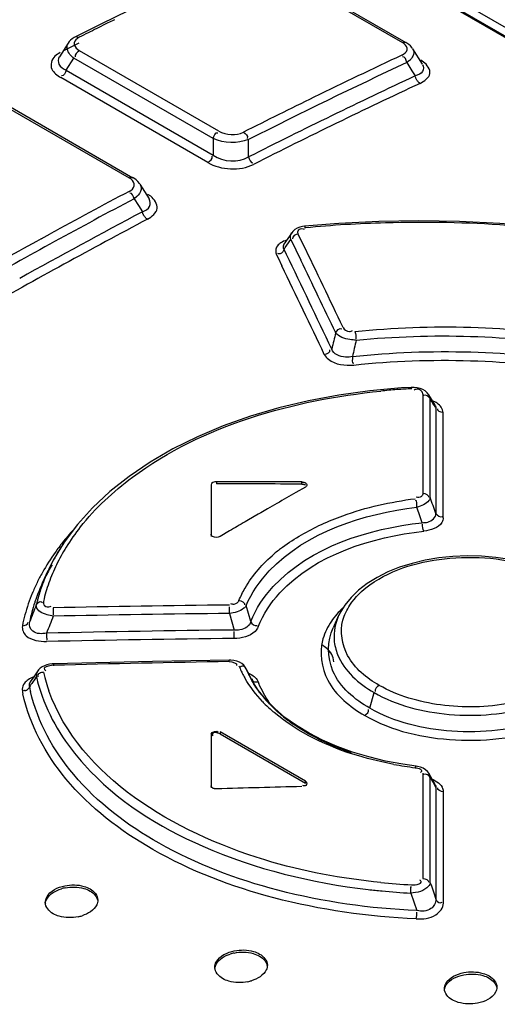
# Model space of a CAD drawing. Header units: inches. Extents: x 0 to 82.7, y 0 to 58.5.
# Tile 45 of 67: x 72.269 to 72.628, y 19.717 to 20.455. Entities that reach past the tile are written whole.
import ezdxf

# ---------------------------------------------------------------- set-up
doc = ezdxf.new("R2010")
doc.units = ezdxf.units.IN
doc.header["$LTSCALE"] = 4.547244
doc.header["$MEASUREMENT"] = 0
doc.layers.get('0').update_dxf_attribs({"linetype": 'CONTINUOUS'})

msp = doc.modelspace()

# ---------------------------------------------------------------- linework, layer by layer
at = {"color": 7, "linetype": 'CONTINUOUS'}
for p, q in [((71.74483, 20.95458), (73.51678, 19.93157)), ((71.74648, 20.95462), (73.51843, 19.9316)), ((73.55252, 19.91838), (71.75518, 20.95605)), ((72.45083, 20.49852), (72.55632, 20.43762)), ((72.45338, 20.49861), (72.55887, 20.4377)), ((72.39369, 20.48249), (72.3306, 20.45163)), ((72.34043, 20.45476), (72.33934, 20.45422)), ((72.3306, 20.45163), (72.31109, 20.44186)), ((72.33498, 20.45205), (72.32722, 20.44817)), ((72.33934, 20.45422), (72.33498, 20.45205)), ((72.30564, 20.43719), (72.29912, 20.42702)), ((72.30645, 20.4383), (72.30561, 20.43715)), ((72.55775, 20.43666), (72.55632, 20.43762)), ((72.56402, 20.43298), (72.5634, 20.43388)), ((72.56403, 20.43298), (72.5713, 20.42131)), ((72.30429, 20.41696), (72.31003, 20.42593)), ((72.4145, 20.36561), (72.31003, 20.42593)), ((72.31268, 20.43255), (72.31421, 20.4315)), ((72.41868, 20.37119), (72.31421, 20.4315)), ((72.56167, 20.42414), (72.55966, 20.42266)), ((72.55966, 20.42266), (72.56353, 20.41646)), ((72.5723, 20.42302), (72.5702, 20.42441)), ((72.4104, 20.34773), (72.30013, 20.41139)), ((72.30429, 20.41696), (72.41457, 20.3533)), ((72.56353, 20.41646), (72.56594, 20.4126)), ((72.24633, 20.3968), (72.35151, 20.33608)), ((72.2491, 20.39699), (72.35428, 20.33627)), ((72.4145, 20.36561), (72.41457, 20.3533)), ((72.44103, 20.35185), (72.44096, 20.36489)), ((72.35297, 20.33508), (72.35151, 20.33608)), ((72.35942, 20.33156), (72.36639, 20.32046)), ((72.35717, 20.3221), (72.35517, 20.32053)), ((72.3676, 20.32233), (72.36543, 20.32377)), ((72.35517, 20.32053), (72.35842, 20.31534)), ((72.35842, 20.31534), (72.36135, 20.31067)), ((72.50869, 20.30199), (72.48284, 20.2999)), ((72.28535, 20.29041), (72.29221, 20.29417)), ((72.47334, 20.29504), (72.46752, 20.28647)), ((72.47416, 20.29606), (72.47336, 20.29506)), ((72.47827, 20.29407), (72.47797, 20.29563)), ((72.482, 20.28633), (72.47827, 20.29407)), ((72.48192, 20.29797), (72.48272, 20.29779)), ((72.46852, 20.28385), (72.46972, 20.28561)), ((72.46972, 20.28561), (72.47269, 20.28998)), ((72.47269, 20.28998), (72.4724, 20.29153)), ((72.47269, 20.28998), (72.47644, 20.28223)), ((72.46152, 20.27994), (72.46202, 20.2784)), ((72.46202, 20.2784), (72.46312, 20.27613)), ((72.4676, 20.2825), (72.46852, 20.28385)), ((72.46943, 20.2787), (72.4676, 20.2825)), ((72.47644, 20.28223), (72.48018, 20.27448)), ((72.46312, 20.27613), (72.466, 20.27015)), ((72.56284, 20.17912), (72.55578, 20.17868)), ((72.56507, 20.17912), (72.56284, 20.17912)), ((72.56744, 20.17885), (72.56507, 20.17912)), ((72.5658, 20.17739), (72.56518, 20.17709)), ((72.56648, 20.17762), (72.5658, 20.17739)), ((72.57612, 20.17355), (72.57493, 20.1751)), ((72.57166, 20.17391), (72.57166, 20.16573)), ((72.58099, 20.16569), (72.57609, 20.1736)), ((72.57706, 20.16569), (72.57706, 20.17069)), ((72.57706, 20.17069), (72.57756, 20.16989)), ((72.57166, 20.16573), (72.57165, 20.15753)), ((72.57706, 20.16251), (72.57706, 20.16569)), ((72.57708, 20.1461), (72.57706, 20.16251)), ((72.58099, 20.16569), (72.58152, 20.16433)), ((72.58105, 20.16427), (72.58154, 20.16346)), ((72.58152, 20.16433), (72.58154, 20.16346)), ((72.58154, 20.16346), (72.58154, 20.15477)), ((72.58699, 20.08139), (72.58693, 20.16023)), ((72.57165, 20.15753), (72.57165, 20.14931)), ((72.58154, 20.15477), (72.58153, 20.0846)), ((72.57165, 20.14931), (72.57164, 20.09967)), ((72.57711, 20.09647), (72.57708, 20.1461)), ((72.41683, 20.10836), (72.41683, 20.10675)), ((72.48086, 20.10658), (72.48086, 20.10819)), ((72.41289, 20.10609), (72.41289, 20.06734)), ((72.48364, 20.10433), (72.47653, 20.10028)), ((72.47653, 20.10028), (72.46941, 20.09622)), ((72.45519, 20.08805), (72.45019, 20.08517)), ((72.44096, 20.07982), (72.43834, 20.0783)), ((72.44807, 20.08394), (72.44096, 20.07982)), ((72.45019, 20.08517), (72.44807, 20.08394)), ((72.31264, 20.07626), (72.3028, 20.06311)), ((72.42673, 20.07153), (72.41961, 20.06736)), ((72.3028, 20.06311), (72.29458, 20.04952)), ((72.29458, 20.04952), (72.29063, 20.04162)), ((72.29056, 20.04148), (72.28629, 20.03222)), ((72.28184, 20.01487), (72.28182, 20.01602)), ((72.29215, 20.01474), (72.29284, 20.01504)), ((72.29444, 20.01386), (72.29452, 20.00862)), ((72.42665, 20.0096), (72.42662, 20.01459)), ((72.44271, 20.00346), (72.43927, 20.01548)), ((72.42665, 20.0096), (72.43015, 19.9972)), ((72.50856, 20.00802), (72.50434, 19.99888)), ((72.43019, 19.99086), (72.43014, 19.99612)), ((72.29465, 19.97217), (72.29466, 19.97035)), ((72.36903, 19.97362), (72.29466, 19.97192)), ((72.42655, 19.97465), (72.36903, 19.97362)), ((72.42653, 19.9735), (72.42655, 19.9749)), ((72.43214, 19.97387), (72.43, 19.97439)), ((72.43734, 19.97076), (72.43589, 19.97201)), ((72.43915, 19.96817), (72.43929, 19.96785)), ((72.44059, 19.96488), (72.4393, 19.96785)), ((72.4393, 19.96785), (72.44043, 19.96547)), ((72.27989, 19.96205), (72.27731, 19.95827)), ((72.283, 19.96658), (72.27989, 19.96205)), ((72.28129, 19.96117), (72.28187, 19.96199)), ((72.28301, 19.96658), (72.28302, 19.9666)), ((72.2884, 19.96701), (72.28895, 19.96665)), ((72.44062, 19.96479), (72.44059, 19.96488)), ((72.44335, 19.95952), (72.44062, 19.9648)), ((72.44233, 19.96152), (72.44272, 19.96073)), ((72.44252, 19.96117), (72.4427, 19.96073)), ((72.27127, 19.95281), (72.27138, 19.95111)), ((72.27731, 19.95827), (72.27656, 19.95655)), ((72.44736, 19.95994), (72.44823, 19.95829)), ((72.53195, 19.93852), (72.53509, 19.95031)), ((72.46061, 19.93824), (72.45386, 19.94508)), ((72.46831, 19.93173), (72.46061, 19.93824)), ((72.4769, 19.92559), (72.46831, 19.93173)), ((72.41289, 19.91905), (72.41289, 19.8788)), ((72.41961, 19.92088), (72.41961, 19.91927)), ((72.48364, 19.88391), (72.41961, 19.92088)), ((72.41961, 19.91927), (72.48364, 19.8823)), ((72.55669, 19.89653), (72.5437, 19.89899)), ((72.56671, 19.89508), (72.55669, 19.89653)), ((72.57158, 19.88976), (72.57158, 19.88105)), ((72.57645, 19.88933), (72.57651, 19.88922)), ((72.58093, 19.8814), (72.57646, 19.88932)), ((72.57725, 19.8814), (72.57725, 19.88663)), ((72.57725, 19.88663), (72.57772, 19.8858)), ((72.48364, 19.8823), (72.48364, 19.88391)), ((72.57158, 19.88105), (72.57158, 19.87233)), ((72.57725, 19.87793), (72.57725, 19.8814)), ((72.58019, 19.88452), (72.58222, 19.88345)), ((72.58092, 19.8814), (72.58141, 19.88013)), ((72.58101, 19.87997), (72.58148, 19.87914)), ((72.58141, 19.88013), (72.58148, 19.87913)), ((72.58148, 19.87913), (72.58148, 19.86991)), ((72.57158, 19.87233), (72.57156, 19.81085)), ((72.57729, 19.80775), (72.57725, 19.87793)), ((72.58714, 19.87449), (72.58714, 19.876)), ((72.58719, 19.79238), (72.58714, 19.87449)), ((72.58148, 19.86991), (72.58146, 19.79547)), ((72.56262, 19.7999), (72.56727, 19.78681))]:
    msp.add_line(p, q, dxfattribs=at)
for points in [[(72.3111, 20.44186), (72.31025, 20.4414), (72.30882, 20.44048), (72.30755, 20.43944), (72.30645, 20.4383)], [(72.5634, 20.43388), (72.56234, 20.43509), (72.5611, 20.4362), (72.55968, 20.43721), (72.55887, 20.43771)], [(72.56768, 20.40878), (72.5674, 20.40915), (72.56714, 20.40954), (72.56691, 20.40995), (72.56669, 20.41038), (72.56649, 20.41081), (72.56632, 20.41125), (72.56617, 20.4117), (72.56604, 20.41215), (72.56594, 20.4126)], [(72.56961, 20.40703), (72.56938, 20.40717), (72.56915, 20.40732), (72.56893, 20.40749), (72.56871, 20.40768), (72.56849, 20.40787), (72.56828, 20.40808), (72.56807, 20.4083), (72.56787, 20.40854), (72.56768, 20.40878)], [(72.358, 20.33338), (72.35661, 20.33467), (72.35498, 20.33584), (72.35427, 20.33627)], [(72.35946, 20.33149), (72.35916, 20.33195), (72.358, 20.33338)], [(72.36265, 20.30766), (72.36246, 20.30797), (72.36227, 20.30829), (72.3621, 20.30862), (72.36194, 20.30896), (72.36179, 20.30929), (72.36166, 20.30964), (72.36155, 20.30998), (72.36144, 20.31032), (72.36135, 20.31067)], [(72.36516, 20.30516), (72.36486, 20.30535), (72.36456, 20.30557), (72.36426, 20.30581), (72.36397, 20.30607), (72.36369, 20.30635), (72.36341, 20.30665), (72.36315, 20.30697), (72.36289, 20.30731), (72.36265, 20.30766)], [(72.48284, 20.2999), (72.48152, 20.29973), (72.47935, 20.29921), (72.47737, 20.29843), (72.47563, 20.29738), (72.47416, 20.29606)], [(72.71942, 20.29206), (72.68961, 20.2963), (72.65955, 20.29962), (72.62934, 20.30202), (72.59906, 20.30346), (72.5688, 20.30395), (72.53864, 20.30346), (72.50869, 20.30199)], [(72.55578, 20.17868), (72.53205, 20.17649), (72.50873, 20.17326), (72.48594, 20.16899), (72.46381, 20.16371), (72.44247, 20.15743), (72.42203, 20.15018), (72.4026, 20.142), (72.3843, 20.13294), (72.3672, 20.12304), (72.35142, 20.11236), (72.33701, 20.10096), (72.32407, 20.08891), (72.31264, 20.07626)], [(72.57493, 20.1751), (72.57344, 20.17642), (72.57166, 20.17749), (72.56965, 20.17831), (72.56744, 20.17885)], [(72.48086, 20.10819), (72.4812, 20.10818), (72.48154, 20.10815), (72.48188, 20.10811), (72.48221, 20.10805), (72.48252, 20.10797), (72.48283, 20.10788), (72.48312, 20.10777), (72.48339, 20.10765), (72.48364, 20.10752)], [(72.48086, 20.10658), (72.48121, 20.10657), (72.48155, 20.10655), (72.48188, 20.1065), (72.4822, 20.10644), (72.48252, 20.10636), (72.48283, 20.10627), (72.48311, 20.10617), (72.48339, 20.10605), (72.48364, 20.10591)], [(72.41405, 20.06734), (72.41381, 20.06748), (72.4136, 20.06764), (72.41342, 20.06781), (72.41326, 20.06798), (72.41313, 20.06817), (72.41303, 20.06836), (72.41295, 20.06855), (72.41291, 20.06875), (72.41289, 20.06895)], [(72.65704, 20.04484), (72.64719, 20.04771), (72.63694, 20.04994), (72.62639, 20.05152), (72.61569, 20.05244), (72.60493, 20.05269), (72.59423, 20.05228), (72.58371, 20.0512), (72.57348, 20.04949), (72.56364, 20.04716), (72.55428, 20.04422), (72.54552, 20.04071), (72.53741, 20.03666), (72.53004, 20.03211), (72.52348, 20.0271), (72.51782, 20.02167), (72.5131, 20.01586), (72.50939, 20.00973), (72.50858, 20.00808)], [(72.28621, 19.96959), (72.28477, 19.96853), (72.28357, 19.96731), (72.28302, 19.9666)], [(72.29466, 19.97192), (72.29374, 19.97188), (72.29164, 19.97161), (72.28967, 19.97114), (72.28785, 19.97046), (72.28621, 19.96959)], [(72.43, 19.97439), (72.42778, 19.97463), (72.42655, 19.97465)], [(72.43589, 19.97201), (72.43414, 19.97306), (72.43214, 19.97387)], [(72.43915, 19.96817), (72.43849, 19.96933), (72.43734, 19.97076)], [(72.45386, 19.94508), (72.4481, 19.95219), (72.44335, 19.95952)], [(72.51902, 19.90569), (72.50747, 19.9099), (72.49655, 19.91464), (72.48634, 19.91988), (72.4769, 19.92559)], [(72.5437, 19.89899), (72.53112, 19.90205), (72.51902, 19.90569)], [(72.57189, 19.89354), (72.56986, 19.89437), (72.56769, 19.89492), (72.56671, 19.89507)], [(72.57523, 19.89102), (72.57373, 19.8924), (72.57189, 19.89354)], [(72.57651, 19.88922), (72.57635, 19.88951), (72.57523, 19.89102)], [(72.41405, 19.87876), (72.41382, 19.8789), (72.41361, 19.87906), (72.41342, 19.87923), (72.41326, 19.87941), (72.41313, 19.8796), (72.41303, 19.8798), (72.41295, 19.88), (72.41291, 19.8802), (72.41289, 19.88041)], [(72.41683, 19.87814), (72.41649, 19.87814), (72.41615, 19.87815), (72.41581, 19.87819), (72.41548, 19.87824), (72.41517, 19.87831), (72.41486, 19.8784), (72.41457, 19.8785), (72.4143, 19.87862), (72.41405, 19.87876)]]:
    msp.add_lwpolyline(points, dxfattribs=at)
for centre, radius, start, end in [((74.39914, 16.1992), 4.77164, 115.99335, 118.37247), ((74.475, 16.15557), 4.79994, 116.58081, 116.75736), ((74.42133, 16.22889), 4.70648, 116.60467, 116.76719), ((74.5028, 16.27673), 4.5853, 115.124, 116.03763), ((74.52042, 16.24323), 4.61652, 115.13333, 116.77178), ((74.51384, 16.24857), 4.59711, 115.06978, 116.80105), ((74.51675, 16.24477), 4.59519, 115.07068, 116.80145), ((74.53485, 16.21112), 4.65832, 116.03762, 116.76322), ((74.67531, 15.93946), 4.96414, 117.91429, 118.68956), ((74.70292, 15.89031), 5.01386, 117.92092, 119.46782), ((74.68037, 15.925), 4.96104, 117.86863, 119.07747), ((74.69872, 15.89269), 4.99154, 117.87235, 119.5058), ((74.72761, 15.84417), 5.07284, 118.77942, 119.46237), ((52.2715, 10.55996), 22.42915, 25.522955, 25.699331), ((60.9084, 14.70144), 12.83602, 25.403015, 25.753533), ((60.85341, 14.66426), 12.90955, 25.490291, 25.758489), ((52.25079, 10.53547), 22.43699, 25.525363, 25.71326), ((77.35539, 19.02273), 4.99469, 166.13073, 166.27395), ((76.56601, 19.2532), 4.15693, 166.62933, 166.80278), ((72.59259, 19.6566), 0.52235, 94.42333, 95.76362), ((72.59307, 19.65052), 0.52845, 93.22738, 94.42406), ((72.57061, 20.17013), 0.00648, 4.9609, 31.21446), ((70.11602, 18.63836), 2.89909, 31.7585, 31.88929), ((75.0471, 15.59053), 5.19092, 119.77366, 119.95476), ((67.73591, 18.28846), 5.16779, 20.33833, 20.47874), ((69.70307, 19.08019), 3.03668, 19.17617, 19.40925), ((75.07693, 15.53897), 5.2505, 120.16823, 120.31497), ((72.4465, 19.94749), 0.18525, 137.65279, 141.52254), ((72.44154, 19.97398), 0.16171, 141.59152, 148.16909), ((72.43737, 19.97157), 0.16271, 142.69513, 148.27277), ((72.42418, 19.97971), 0.14721, 148.26859, 155.13458), ((72.43898, 19.95351), 0.17561, 141.53305, 144.5348), ((72.428, 19.98248), 0.14571, 148.20169, 154.10189), ((72.54344, 19.95618), 0.12862, 126.72578, 130.28694), ((72.42941, 19.96019), 0.16395, 144.49526, 150.74665), ((72.42303, 19.96892), 0.15068, 149.17769, 153.35924), ((72.41578, 19.98375), 0.13788, 155.24543, 157.51846), ((72.41782, 19.98744), 0.13439, 154.10619, 160.36246), ((72.41788, 19.96676), 0.15067, 150.7866, 154.10974), ((72.41157, 19.98548), 0.13333, 157.51527, 160.50189), ((72.41758, 19.9717), 0.14457, 153.37691, 155.1663), ((72.41044, 19.97038), 0.14241, 154.11054, 157.57761), ((72.41185, 19.97429), 0.13827, 155.23099, 160.32483), ((72.40603, 19.98742), 0.12746, 160.49155, 165.21715), ((72.40874, 19.99069), 0.12475, 160.3696, 167.02886), ((72.40587, 19.97229), 0.13745, 157.58969, 161.14045), ((72.40726, 19.976), 0.13338, 160.35227, 161.13204), ((72.40209, 19.9885), 0.12338, 165.23776, 166.44553), ((72.40414, 19.97289), 0.13561, 161.14262, 164.71564), ((72.40158, 19.9778), 0.12742, 161.72075, 168.5132), ((74.56376, 19.10089), 2.4586, 158.14773, 158.46988), ((72.40626, 19.97634), 0.13232, 161.13225, 161.75597), ((72.40097, 19.98878), 0.12222, 166.44638, 167.12094), ((72.57282, 6.47548), 13.54124, 90.618706, 91.177996), ((72.40295, 19.97322), 0.13439, 164.71777, 168.31105), ((74.60236, 19.0778), 2.48808, 158.05649, 158.37305), ((72.56864, 6.46405), 13.54629, 90.600565, 91.159448), ((72.58811, 6.50816), 13.48996, 90.670969, 91.268671), ((72.58385, 6.49681), 13.49493, 90.652412, 91.24966), ((72.64448, 6.4678), 13.50746, 90.924533, 91.484165), ((72.50452, 19.99954), 0.07658, 202.50983, 205.63551), ((73.19339, 19.31734), 1.11644, 144.78232, 145.19535), ((72.28841, 19.96281), 0.00659, 145.40355, 186.8915), ((72.40161, 19.98972), 0.12291, 193.03888, 194.08828), ((72.40571, 19.99269), 0.12161, 192.91294, 194.86319), ((72.40891, 19.99356), 0.12494, 194.87008, 198.17441), ((72.50727, 20.00086), 0.07963, 205.63296, 208.29002), ((72.50951, 20.00205), 0.08217, 208.2857, 210.07586), ((72.82129, 20.14669), 0.42178, 205.44593, 206.04168), ((72.50708, 19.9956), 0.07325, 204.87196, 207.76144), ((72.50903, 19.99661), 0.07544, 207.75058, 208.39953), ((72.51032, 19.99731), 0.07691, 208.40256, 209.97936), ((72.39849, 19.97906), 0.12425, 191.36608, 193.04393), ((72.40623, 19.99095), 0.12768, 194.12083, 199.87877), ((72.41198, 19.99455), 0.12816, 198.16701, 199.57946), ((72.53291, 19.99317), 0.09158, 202.38874, 203.234), ((72.3946, 19.97604), 0.12572, 191.43998, 192.21004), ((72.52544, 20.00791), 0.0954, 217.21705, 223.78369), ((72.52792, 20.01619), 0.10544, 223.58643, 225.15011), ((72.53308, 20.02143), 0.1128, 225.17066, 228.50635), ((72.52364, 19.98839), 0.08113, 214.0677, 215.90364), ((72.53787, 20.02679), 0.11999, 228.48407, 229.61465), ((72.548, 20.03217), 0.12858, 229.75886, 235.1485), ((72.60338, 20.18453), 0.29297, 259.47951, 262.6413), ((72.57118, 19.8863), 0.00607, 3.10846, 28.34727), ((74.1132, 20.74924), 1.7616, 209.35031, 209.56797), ((72.57187, 19.86581), 0.02048, 66.02128, 69.87989), ((72.57945, 19.87578), 0.00769, 1.63511, 27.03816), ((72.59268, 20.33049), 0.52519, 264.25023, 266.78725), ((77.61342, 21.5092), 5.31577, 198.6674, 198.80718), ((72.30928, 19.77471), 0.02975, 101.36527, 106.97873), ((72.59148, 20.32037), 0.52126, 263.30644, 264.4554), ((72.59253, 20.33151), 0.53245, 264.45843, 266.77956), ((72.29627, 19.79135), 0.0077, 174.0274, 179.92573), ((72.30717, 19.81136), 0.02977, 281.94077, 287.4997), ((72.43622, 19.72628), 0.02937, 102.04971, 107.75813), ((72.43439, 19.76275), 0.02982, 281.73179, 287.27339)]:
    msp.add_arc(centre, radius, start, end, dxfattribs=at)
for centre, major_axis, start_param, end_param in [((72.41289, 15.59429), (7.81854, 0.00003), 7.845286, 7.853476), ((72.41289, 15.59429), (7.81576, 0.00003), 1.562098, 1.570291), ((72.80216, 15.36955), (7.81854, 0.00003), 7.895086, 7.903284)]:
    msp.add_ellipse(centre, major_axis=major_axis, ratio=0.577354, start_param=start_param, end_param=end_param, dxfattribs=at)
for points, knots in [([(72.35783, 20.511), (72.29867, 20.48303), (72.0563, 20.36189), (71.82421, 20.22057), (71.65449, 20.10477)], [0, 0, 0, 0, 0.241567, 1, 1, 1, 1]), ([(72.314, 20.44154), (72.31233, 20.44065), (72.30865, 20.43765), (72.31128, 20.43367), (72.31268, 20.43255)], [0, 0, 0, 0, 0.515237, 1, 1, 1, 1]), ([(72.311, 20.44203), (72.3113, 20.44224), (72.31242, 20.4424), (72.31305, 20.44147), (72.31336, 20.44097)], [0, 0, 0, 0, 0.379527, 1, 1, 1, 1]), ([(72.31003, 20.42593), (72.30894, 20.42671), (72.30569, 20.42925), (72.30404, 20.43472), (72.30561, 20.43714)], [0, 0, 0, 0, 0.318601, 1, 1, 1, 1]), ([(72.55598, 20.42821), (72.55765, 20.429), (72.56146, 20.43158), (72.55908, 20.43561), (72.55775, 20.43666)], [0, 0, 0, 0, 0.523104, 1, 1, 1, 1]), ([(72.55632, 20.43762), (72.55674, 20.43781), (72.5576, 20.43804), (72.55848, 20.43784), (72.55884, 20.43765)], [0, 0, 0, 0, 0.529731, 1, 1, 1, 1]), ([(72.29907, 20.42694), (72.29808, 20.42538), (72.29791, 20.42022), (72.30213, 20.41791), (72.30429, 20.41696)], [0, 0, 0, 0, 0.440626, 1, 1, 1, 1]), ([(72.56428, 20.42742), (72.56399, 20.42681), (72.56322, 20.42563), (72.56223, 20.42462), (72.56167, 20.42414)], [0, 0, 0, 0, 0.474057, 1, 1, 1, 1]), ([(72.57136, 20.42122), (72.57226, 20.41975), (72.57234, 20.41482), (72.56801, 20.41325), (72.56594, 20.4126)], [0, 0, 0, 0, 0.442915, 1, 1, 1, 1]), ([(72.5696, 20.40703), (72.57272, 20.40859), (72.58008, 20.41361), (72.57493, 20.42109), (72.5723, 20.42302)], [0, 0, 0, 0, 0.516541, 1, 1, 1, 1]), ([(72.35151, 20.33608), (72.35202, 20.33634), (72.35285, 20.3368), (72.35411, 20.33669), (72.35433, 20.33633)], [0, 0, 0, 0, 0.579609, 1, 1, 1, 1]), ([(72.35135, 20.32602), (72.35304, 20.32696), (72.35677, 20.32982), (72.35435, 20.33398), (72.35297, 20.33508)], [0, 0, 0, 0, 0.523215, 1, 1, 1, 1]), ([(72.35947, 20.33148), (72.35985, 20.33087), (72.36042, 20.32953), (72.36044, 20.32807), (72.36033, 20.32737)], [0, 0, 0, 0, 0.504421, 1, 1, 1, 1]), ([(72.36516, 20.30516), (72.36835, 20.30695), (72.37549, 20.3126), (72.37032, 20.32029), (72.3676, 20.32233)], [0, 0, 0, 0, 0.517883, 1, 1, 1, 1]), ([(72.36135, 20.31067), (72.36347, 20.31148), (72.36782, 20.31366), (72.36744, 20.31877), (72.36644, 20.32037)], [0, 0, 0, 0, 0.54694, 1, 1, 1, 1]), ([(72.48281, 20.30013), (72.48297, 20.30012), (72.48324, 20.29942), (72.48335, 20.29894), (72.48343, 20.29852)], [0, 0, 0, 0, 0.266375, 1, 1, 1, 1]), ([(72.48364, 20.29897), (72.50362, 20.30093), (72.58445, 20.3057), (72.6659, 20.30026), (72.72591, 20.29012)], [0, 0, 0, 0, 0.248095, 1, 1, 1, 1]), ([(72.4724, 20.29153), (72.47236, 20.29214), (72.47246, 20.29338), (72.47299, 20.29452), (72.47334, 20.29503)], [0, 0, 0, 0, 0.499463, 1, 1, 1, 1]), ([(72.47797, 20.29563), (72.47799, 20.29668), (72.47958, 20.2984), (72.4813, 20.29808), (72.48192, 20.29797)], [0, 0, 0, 0, 0.625972, 1, 1, 1, 1]), ([(72.46517, 20.28746), (72.4647, 20.28715), (72.46384, 20.28649), (72.46309, 20.28571), (72.46277, 20.28531)], [0, 0, 0, 0, 0.520958, 1, 1, 1, 1]), ([(72.46752, 20.28646), (72.46734, 20.28619), (72.46704, 20.28563), (72.46691, 20.28501), (72.46689, 20.28472)], [0, 0, 0, 0, 0.524993, 1, 1, 1, 1]), ([(72.46521, 20.27939), (72.46488, 20.27922), (72.46408, 20.279), (72.4633, 20.27927), (72.46293, 20.27947)], [0, 0, 0, 0, 0.467108, 1, 1, 1, 1]), ([(72.4676, 20.2825), (72.46736, 20.28188), (72.46675, 20.28071), (72.4658, 20.27969), (72.46521, 20.27939)], [0, 0, 0, 0, 0.496532, 1, 1, 1, 1]), ([(72.46689, 20.28472), (72.46687, 20.28433), (72.46698, 20.28353), (72.46737, 20.28283), (72.4676, 20.2825)], [0, 0, 0, 0, 0.487751, 1, 1, 1, 1]), ([(72.52175, 20.2145), (72.52011, 20.21454), (72.51474, 20.21512), (72.50854, 20.2168), (72.50631, 20.21999)], [0, 0, 0, 0, 0.295947, 1, 1, 1, 1]), ([(72.51185, 20.22406), (72.51266, 20.22236), (72.51554, 20.22037), (72.51824, 20.22128), (72.51892, 20.22172)], [0, 0, 0, 0, 0.700161, 1, 1, 1, 1]), ([(72.49781, 20.2038), (72.49858, 20.2024), (72.50415, 20.19615), (72.51351, 20.19533), (72.52002, 20.19587)], [0, 0, 0, 0, 0.196477, 1, 1, 1, 1]), ([(72.51886, 20.20225), (72.51722, 20.20184), (72.51167, 20.20118), (72.50453, 20.20401), (72.50334, 20.20787)], [0, 0, 0, 0, 0.29551, 1, 1, 1, 1]), ([(72.31483, 20.07444), (72.32601, 20.08857), (72.38836, 20.14597), (72.47478, 20.16971), (72.54013, 20.17631)], [0, 0, 0, 0, 0.215263, 1, 1, 1, 1]), ([(72.56332, 20.17813), (72.56325, 20.17841), (72.56312, 20.17872), (72.56297, 20.17938), (72.56282, 20.17935)], [0, 0, 0, 0, 0.665493, 1, 1, 1, 1]), ([(72.57067, 20.17627), (72.57021, 20.17682), (72.56893, 20.1778), (72.56727, 20.17784), (72.56648, 20.17762)], [0, 0, 0, 0, 0.467088, 1, 1, 1, 1]), ([(72.57166, 20.17391), (72.57166, 20.17431), (72.57143, 20.17516), (72.57097, 20.17591), (72.57067, 20.17627)], [0, 0, 0, 0, 0.454681, 1, 1, 1, 1]), ([(72.58693, 20.16023), (72.58678, 20.16302), (72.58382, 20.16686), (72.58015, 20.16852), (72.57895, 20.16898)], [0, 0, 0, 0, 0.685842, 1, 1, 1, 1]), ([(72.48364, 20.10752), (72.48394, 20.10735), (72.48444, 20.10689), (72.48463, 20.10623), (72.48463, 20.10592)], [0, 0, 0, 0, 0.527571, 1, 1, 1, 1]), ([(72.48463, 20.10592), (72.48463, 20.10561), (72.48444, 20.10496), (72.48394, 20.1045), (72.48364, 20.10433)], [0, 0, 0, 0, 0.473003, 1, 1, 1, 1]), ([(72.49567, 20.07637), (72.50091, 20.07878), (72.52348, 20.08795), (72.54751, 20.09327), (72.56593, 20.09565)], [0, 0, 0, 0, 0.237062, 1, 1, 1, 1]), ([(72.57164, 20.09967), (72.57162, 20.09879), (72.57076, 20.09636), (72.56799, 20.09635), (72.56672, 20.09667)], [0, 0, 0, 0, 0.402358, 1, 1, 1, 1]), ([(72.57711, 20.09647), (72.57705, 20.09572), (72.57515, 20.0917), (72.57055, 20.09016), (72.56718, 20.08933)], [0, 0, 0, 0, 0.177914, 1, 1, 1, 1]), ([(72.43925, 20.01547), (72.44315, 20.02511), (72.47317, 20.0675), (72.5273, 20.08436), (72.56718, 20.08933)], [0, 0, 0, 0, 0.205589, 1, 1, 1, 1]), ([(72.57126, 20.07767), (72.57266, 20.07768), (72.57687, 20.07785), (72.58168, 20.08164), (72.58153, 20.0846)], [0, 0, 0, 0, 0.320561, 1, 1, 1, 1]), ([(72.58699, 20.08139), (72.58696, 20.08019), (72.5849, 20.07393), (72.5774, 20.07193), (72.57241, 20.07134)], [0, 0, 0, 0, 0.193889, 1, 1, 1, 1]), ([(72.44271, 20.00346), (72.44635, 20.0132), (72.47602, 20.05641), (72.531, 20.07303), (72.57126, 20.07767)], [0, 0, 0, 0, 0.204172, 1, 1, 1, 1]), ([(72.44819, 19.99962), (72.45186, 20.00898), (72.48017, 20.05087), (72.53354, 20.06666), (72.57241, 20.07134)], [0, 0, 0, 0, 0.204312, 1, 1, 1, 1]), ([(72.43379, 20.01936), (72.43511, 20.02254), (72.44167, 20.03572), (72.45169, 20.04701), (72.46027, 20.0543)], [0, 0, 0, 0, 0.234035, 1, 1, 1, 1]), ([(72.532, 20.03109), (72.54912, 20.0434), (72.59379, 20.05542), (72.63866, 20.05043), (72.66005, 20.0424)], [0, 0, 0, 0, 0.479935, 1, 1, 1, 1]), ([(72.43379, 20.01936), (72.43317, 20.01791), (72.4309, 20.01593), (72.42849, 20.01658), (72.42778, 20.01688)], [0, 0, 0, 0, 0.670861, 1, 1, 1, 1]), ([(72.28182, 20.01602), (72.28236, 20.01718), (72.28405, 20.01902), (72.28593, 20.01821), (72.28641, 20.0179)], [0, 0, 0, 0, 0.693432, 1, 1, 1, 1]), ([(72.29453, 20.00757), (72.29297, 20.0078), (72.28833, 20.0088), (72.28248, 20.01153), (72.28184, 20.01487)], [0, 0, 0, 0, 0.317108, 1, 1, 1, 1]), ([(72.28718, 20.0187), (72.28693, 20.01761), (72.28761, 20.01462), (72.29085, 20.01426), (72.29215, 20.01474)], [0, 0, 0, 0, 0.444643, 1, 1, 1, 1]), ([(72.43925, 20.01547), (72.43881, 20.0147), (72.4354, 20.01127), (72.43046, 20.01004), (72.42665, 20.0096)], [0, 0, 0, 0, 0.188419, 1, 1, 1, 1]), ([(72.53894, 19.9557), (72.52954, 19.96113), (72.51309, 19.97415), (72.50943, 19.99591), (72.51174, 20.00447)], [0, 0, 0, 0, 0.550674, 1, 1, 1, 1]), ([(72.28943, 19.99481), (72.28608, 19.99422), (72.27907, 19.99384), (72.27612, 20.00077), (72.27671, 20.00317)], [0, 0, 0, 0, 0.579344, 1, 1, 1, 1]), ([(72.44271, 20.00345), (72.44189, 20.00014), (72.43636, 19.99703), (72.43159, 19.99703), (72.43013, 19.99719)], [0, 0, 0, 0, 0.700377, 1, 1, 1, 1]), ([(72.44819, 19.99962), (72.44768, 19.99834), (72.44355, 19.99254), (72.43571, 19.99093), (72.43019, 19.99086)], [0, 0, 0, 0, 0.199473, 1, 1, 1, 1]), ([(72.53195, 19.93852), (72.5206, 19.94507), (72.50026, 19.96157), (72.49981, 19.98906), (72.50433, 19.99888)], [0, 0, 0, 0, 0.547943, 1, 1, 1, 1]), ([(72.52811, 19.93313), (72.54843, 19.9214), (72.59726, 19.91047), (72.65693, 19.91814), (72.69646, 19.93831), (72.71583, 19.95777), (72.72233, 19.98199), (72.71629, 19.99676), (72.71198, 20.00298)], [0, 0, 0, 0, 0.284956, 0.584207, 0.712588, 0.818476, 0.908158, 1, 1, 1, 1]), ([(72.71087, 19.99811), (72.71366, 19.99207), (72.71624, 19.97779), (72.70659, 19.95693), (72.68697, 19.94032), (72.6494, 19.92335), (72.59472, 19.91744), (72.55039, 19.92788), (72.53195, 19.93852)], [0, 0, 0, 0, 0.087785, 0.179571, 0.289603, 0.420659, 0.718959, 1, 1, 1, 1]), ([(72.53509, 19.95031), (72.55201, 19.94053), (72.59266, 19.93042), (72.64329, 19.93477), (72.67911, 19.94918), (72.69875, 19.96368), (72.71025, 19.98188), (72.71039, 19.99544), (72.70881, 20.00131)], [0, 0, 0, 0, 0.276766, 0.572955, 0.705721, 0.819171, 0.913805, 1, 1, 1, 1]), ([(72.28943, 19.99481), (72.28946, 19.99374), (72.28905, 19.9929), (72.29001, 19.98955), (72.28951, 19.98985)], [0, 0, 0, 0, 0.646743, 1, 1, 1, 1]), ([(72.49676, 19.99054), (72.49386, 19.98054), (72.49775, 19.95486), (72.51708, 19.9395), (72.52811, 19.93313)], [0, 0, 0, 0, 0.449786, 1, 1, 1, 1]), ([(72.50489, 19.97346), (72.50489, 19.97721), (72.50153, 19.98241), (72.49717, 19.98534), (72.49581, 19.98612)], [0, 0, 0, 0, 0.705434, 1, 1, 1, 1]), ([(72.50517, 19.98969), (72.50547, 19.98595), (72.50961, 19.96926), (72.52371, 19.95688), (72.53509, 19.95031)], [0, 0, 0, 0, 0.221741, 1, 1, 1, 1]), ([(72.70331, 19.98704), (72.69626, 19.96153), (72.64467, 19.93933), (72.58669, 19.9384), (72.55287, 19.94766), (72.53894, 19.9557)], [0, 0, 0, 0, 0.440349, 0.732371, 1, 1, 1, 1]), ([(72.29463, 19.97073), (72.2928, 19.97068), (72.29065, 19.97029), (72.28724, 19.96878), (72.28797, 19.96734), (72.2884, 19.96701)], [0, 0, 0, 0, 0.609356, 0.821611, 1, 1, 1, 1]), ([(72.43929, 19.96785), (72.43875, 19.96901), (72.43691, 19.97087), (72.43509, 19.96983), (72.43463, 19.96946)], [0, 0, 0, 0, 0.685801, 1, 1, 1, 1]), ([(72.28414, 19.96469), (72.28374, 19.96448), (72.28292, 19.96388), (72.28294, 19.96282), (72.28311, 19.96239)], [0, 0, 0, 0, 0.500588, 1, 1, 1, 1]), ([(72.28717, 19.96551), (72.28665, 19.96546), (72.28561, 19.96528), (72.2846, 19.96494), (72.28414, 19.96469)], [0, 0, 0, 0, 0.498717, 1, 1, 1, 1]), ([(72.44823, 19.95829), (72.44717, 19.95814), (72.4451, 19.95755), (72.44373, 19.95981), (72.44401, 19.96055)], [0, 0, 0, 0, 0.572773, 1, 1, 1, 1]), ([(72.27567, 19.95989), (72.27514, 19.95952), (72.27417, 19.95874), (72.27332, 19.95783), (72.27295, 19.95735)], [0, 0, 0, 0, 0.518558, 1, 1, 1, 1]), ([(72.27668, 19.95458), (72.27649, 19.95416), (72.27605, 19.95334), (72.27543, 19.95262), (72.27505, 19.95232)], [0, 0, 0, 0, 0.484674, 1, 1, 1, 1]), ([(72.27656, 19.95655), (72.27649, 19.95622), (72.27644, 19.95555), (72.27657, 19.95489), (72.27668, 19.95458)], [0, 0, 0, 0, 0.507576, 1, 1, 1, 1]), ([(72.56675, 19.78058), (72.53081, 19.78222), (72.46234, 19.79182), (72.37117, 19.82648), (72.30275, 19.87855), (72.27676, 19.92615), (72.27172, 19.94945)], [0, 0, 0, 0, 0.298825, 0.569585, 0.802003, 1, 1, 1, 1]), ([(72.27363, 19.9517), (72.27339, 19.95168), (72.27286, 19.9517), (72.27237, 19.95189), (72.27212, 19.95201)], [0, 0, 0, 0, 0.46483, 1, 1, 1, 1]), ([(72.27505, 19.95232), (72.27485, 19.95216), (72.2744, 19.95187), (72.27389, 19.95173), (72.27363, 19.9517)], [0, 0, 0, 0, 0.500024, 1, 1, 1, 1]), ([(72.56727, 19.78681), (72.53215, 19.78838), (72.4652, 19.79768), (72.37592, 19.83131), (72.30867, 19.88193), (72.28272, 19.92825), (72.27744, 19.95102)], [0, 0, 0, 0, 0.298339, 0.568972, 0.801661, 1, 1, 1, 1]), ([(72.28615, 19.94753), (72.293, 19.92855), (72.32449, 19.88008), (72.41091, 19.8263), (72.48832, 19.80764), (72.53072, 19.80266)], [0, 0, 0, 0, 0.204217, 0.567895, 1, 1, 1, 1]), ([(72.54007, 19.80794), (72.51069, 19.8109), (72.4162, 19.82758), (72.3142, 19.88703), (72.29123, 19.9516)], [0, 0, 0, 0, 0.301117, 1, 1, 1, 1]), ([(72.54989, 19.89648), (72.54103, 19.89813), (72.50918, 19.90563), (72.47825, 19.91998), (72.46013, 19.93539)], [0, 0, 0, 0, 0.27474, 1, 1, 1, 1]), ([(72.51818, 19.9051), (72.51412, 19.90648), (72.4989, 19.9122), (72.48434, 19.91981), (72.47453, 19.92666)], [0, 0, 0, 0, 0.264122, 1, 1, 1, 1]), ([(72.41961, 19.91927), (72.41791, 19.92025), (72.41315, 19.92121), (72.41377, 19.91823), (72.41409, 19.91798)], [0, 0, 0, 0, 0.828972, 1, 1, 1, 1]), ([(72.56586, 19.89397), (72.56599, 19.8943), (72.56617, 19.89468), (72.56657, 19.89539), (72.56674, 19.89531)], [0, 0, 0, 0, 0.656664, 1, 1, 1, 1]), ([(72.56586, 19.89397), (72.56723, 19.89378), (72.569, 19.89363), (72.57124, 19.89182), (72.5704, 19.89077), (72.56999, 19.89044)], [0, 0, 0, 0, 0.584164, 0.777472, 1, 1, 1, 1]), ([(72.48464, 19.88226), (72.4847, 19.88167), (72.48422, 19.88001), (72.48243, 19.88025), (72.4817, 19.88055)], [0, 0, 0, 0, 0.430575, 1, 1, 1, 1]), ([(72.48364, 19.88391), (72.48393, 19.88375), (72.48441, 19.88324), (72.48461, 19.88259), (72.48464, 19.88226)], [0, 0, 0, 0, 0.496814, 1, 1, 1, 1]), ([(72.28857, 19.79295), (72.28857, 19.79433), (72.29058, 19.80107), (72.29797, 19.80434), (72.30319, 19.80544)], [0, 0, 0, 0, 0.205128, 1, 1, 1, 1]), ([(72.57729, 19.80775), (72.57717, 19.80678), (72.57387, 19.80162), (72.56738, 19.80034), (72.56262, 19.7999)], [0, 0, 0, 0, 0.170233, 1, 1, 1, 1]), ([(72.56325, 19.80612), (72.56516, 19.80602), (72.56743, 19.80613), (72.57109, 19.80792), (72.56999, 19.8094), (72.56946, 19.80977)], [0, 0, 0, 0, 0.59726, 0.797948, 1, 1, 1, 1]), ([(72.28862, 19.79215), (72.28874, 19.79332), (72.29067, 19.79878), (72.29635, 19.80186), (72.30059, 19.80316)], [0, 0, 0, 0, 0.209908, 1, 1, 1, 1]), ([(72.56262, 19.7999), (72.56265, 19.80096), (72.56301, 19.80211), (72.56258, 19.80484), (72.56317, 19.80482)], [0, 0, 0, 0, 0.640186, 1, 1, 1, 1]), ([(72.32794, 19.79471), (72.32795, 19.7935), (72.32643, 19.78769), (72.32049, 19.78435), (72.31612, 19.78297)], [0, 0, 0, 0, 0.208959, 1, 1, 1, 1]), ([(72.56675, 19.78058), (72.57172, 19.78043), (72.58066, 19.78117), (72.587, 19.78889), (72.58719, 19.79238)], [0, 0, 0, 0, 0.58727, 1, 1, 1, 1]), ([(72.58146, 19.79547), (72.58167, 19.79281), (72.57783, 19.78627), (72.57075, 19.78615), (72.56727, 19.78681)], [0, 0, 0, 0, 0.429807, 1, 1, 1, 1]), ([(72.58146, 19.79547), (72.58204, 19.7942), (72.58375, 19.79217), (72.58579, 19.79295), (72.58627, 19.79327)], [0, 0, 0, 0, 0.70693, 1, 1, 1, 1]), ([(72.4157, 19.74428), (72.4157, 19.74565), (72.41771, 19.75236), (72.4251, 19.75559), (72.43031, 19.75666)], [0, 0, 0, 0, 0.204694, 1, 1, 1, 1]), ([(72.41575, 19.74351), (72.41587, 19.74465), (72.41774, 19.74992), (72.42318, 19.75295), (72.42726, 19.75426)], [0, 0, 0, 0, 0.210345, 1, 1, 1, 1]), ([(72.45507, 19.74592), (72.45507, 19.74471), (72.45356, 19.73892), (72.4476, 19.73563), (72.44325, 19.73427)], [0, 0, 0, 0, 0.208586, 1, 1, 1, 1]), ([(72.58784, 19.72829), (72.58784, 19.72963), (72.58986, 19.73625), (72.59722, 19.73932), (72.60237, 19.74033)], [0, 0, 0, 0, 0.203308, 1, 1, 1, 1]), ([(72.58789, 19.72751), (72.58803, 19.7288), (72.59051, 19.7349), (72.59737, 19.73773), (72.60231, 19.73871)], [0, 0, 0, 0, 0.204296, 1, 1, 1, 1]), ([(72.62721, 19.72954), (72.62721, 19.7282), (72.62518, 19.72159), (72.61784, 19.71854), (72.61268, 19.71752)], [0, 0, 0, 0, 0.202637, 1, 1, 1, 1])]:
    msp.add_open_spline(points, degree=3, knots=knots, dxfattribs=at)
for points in [[(72.56403, 20.43296), (72.56502, 20.4314), (72.56508, 20.42909), (72.56428, 20.42742)], [(72.29577, 20.42739), (72.29331, 20.42517), (72.292, 20.42069), (72.29348, 20.41773)], [(72.29974, 20.43005), (72.29832, 20.42933), (72.29695, 20.42846), (72.29577, 20.42739)], [(72.31421, 20.4315), (72.31254, 20.43066), (72.31044, 20.42865), (72.31102, 20.42686)], [(72.55966, 20.42266), (72.55933, 20.4244), (72.5582, 20.42749), (72.55652, 20.42694)], [(72.29348, 20.41773), (72.29485, 20.41499), (72.29747, 20.41292), (72.30013, 20.41139)], [(72.30429, 20.41696), (72.30382, 20.41518), (72.3025, 20.41196), (72.30081, 20.41269)], [(72.4145, 20.36561), (72.41498, 20.36741), (72.41631, 20.37066), (72.41802, 20.36994)], [(72.41868, 20.37119), (72.42408, 20.3682), (72.43167, 20.36764), (72.43719, 20.37041)], [(72.43721, 20.37042), (72.43878, 20.36952), (72.44069, 20.36748), (72.44005, 20.36578)], [(72.44096, 20.36489), (72.43277, 20.3616), (72.42253, 20.36196), (72.4145, 20.36561)], [(72.4104, 20.34773), (72.41208, 20.34859), (72.41419, 20.3506), (72.41361, 20.3524)], [(72.41457, 20.3533), (72.42171, 20.3481), (72.43356, 20.34712), (72.44103, 20.35185)], [(72.44103, 20.35185), (72.44141, 20.3501), (72.44254, 20.34703), (72.44424, 20.34756)], [(72.4104, 20.34773), (72.42033, 20.34199), (72.43454, 20.34114), (72.44478, 20.34632)], [(72.35516, 20.32053), (72.35476, 20.32226), (72.35361, 20.3253), (72.35192, 20.32476)], [(72.36033, 20.32737), (72.36001, 20.32534), (72.35867, 20.32349), (72.35717, 20.3221)], [(72.47827, 20.29407), (72.47644, 20.29386), (72.47332, 20.29226), (72.47401, 20.29055)], [(72.46277, 20.28531), (72.46162, 20.28387), (72.4611, 20.28173), (72.46152, 20.27994)], [(72.46953, 20.28947), (72.468, 20.28899), (72.46651, 20.28834), (72.46517, 20.28746)], [(72.52066, 20.22088), (72.57826, 20.22716), (72.63722, 20.22506), (72.69443, 20.21583)], [(72.50631, 20.21999), (72.50699, 20.22172), (72.50935, 20.22392), (72.51098, 20.22302)], [(72.52066, 20.22088), (72.52131, 20.21922), (72.52175, 20.21736), (72.52147, 20.2156)], [(72.52175, 20.2145), (72.5786, 20.22009), (72.6366, 20.21815), (72.69304, 20.20938)], [(72.49781, 20.2038), (72.49963, 20.20404), (72.50271, 20.20562), (72.50203, 20.20731)], [(72.51886, 20.20224), (72.57758, 20.20854), (72.63763, 20.20664), (72.69595, 20.19739)], [(72.51886, 20.20225), (72.51894, 20.20056), (72.51828, 20.19666), (72.51985, 20.19728)], [(72.52002, 20.19587), (72.57788, 20.20199), (72.63703, 20.20007), (72.69449, 20.19095)], [(72.57706, 20.17069), (72.57636, 20.17227), (72.57391, 20.17391), (72.57243, 20.17302)], [(72.58693, 20.16023), (72.58525, 20.16027), (72.58221, 20.16156), (72.58281, 20.16313)], [(72.41683, 20.10836), (72.41531, 20.10836), (72.41289, 20.1076), (72.41289, 20.10609)], [(72.56718, 20.08933), (72.56706, 20.09101), (72.56772, 20.09479), (72.56611, 20.09429)], [(72.57164, 20.09967), (72.57333, 20.09965), (72.57643, 20.09838), (72.57583, 20.0968)], [(72.58153, 20.0846), (72.58223, 20.08301), (72.58471, 20.08138), (72.58619, 20.08228)], [(72.46653, 20.05927), (72.47555, 20.06601), (72.48544, 20.07166), (72.49567, 20.07637)], [(72.57241, 20.07134), (72.57177, 20.07299), (72.57131, 20.07483), (72.57154, 20.07659)], [(72.41961, 20.06736), (72.41801, 20.06642), (72.41565, 20.06641), (72.41405, 20.06734)], [(72.51695, 20.01587), (72.52086, 20.02184), (72.52621, 20.02693), (72.532, 20.03109)], [(72.43379, 20.01936), (72.43556, 20.01913), (72.43861, 20.01765), (72.43795, 20.016)], [(72.51168, 20.01377), (72.5085, 20.01075), (72.50558, 20.00741), (72.50311, 20.00379)], [(72.51174, 20.00447), (72.51283, 20.0085), (72.51466, 20.01238), (72.51695, 20.01587)], [(72.50855, 20.00803), (72.50595, 20.00238), (72.50467, 19.99588), (72.50517, 19.98969)], [(72.27136, 20.00045), (72.27096, 19.99778), (72.27217, 19.99465), (72.2742, 19.99288)], [(72.27136, 20.00045), (72.27295, 20.00037), (72.27601, 20.00145), (72.27543, 20.00294)], [(72.44271, 20.00345), (72.44342, 20.00178), (72.44575, 19.99976), (72.44736, 20.0006)], [(72.50311, 20.00379), (72.50036, 19.99974), (72.49813, 19.99524), (72.49676, 19.99054)], [(72.2742, 19.99288), (72.27821, 19.98939), (72.28422, 19.98852), (72.28954, 19.98853)], [(72.42653, 19.9735), (72.42857, 19.97352), (72.43313, 19.97232), (72.43194, 19.97066)], [(72.2799, 19.96209), (72.27841, 19.96153), (72.27697, 19.9608), (72.27567, 19.95989)], [(72.45154, 19.94349), (72.44653, 19.94875), (72.44205, 19.95459), (72.43841, 19.96088)], [(72.44056, 19.96498), (72.44319, 19.96396), (72.44581, 19.96229), (72.44736, 19.95994)], [(72.27295, 19.95735), (72.27196, 19.95608), (72.27133, 19.95442), (72.27127, 19.95281)], [(72.44947, 19.95021), (72.44737, 19.95298), (72.44543, 19.95587), (72.4437, 19.95888)], [(72.45643, 19.94294), (72.45343, 19.94737), (72.45087, 19.95213), (72.44875, 19.95705)], [(72.53894, 19.9557), (72.5374, 19.95478), (72.53545, 19.95288), (72.53601, 19.95117)], [(72.46494, 19.93403), (72.46202, 19.93651), (72.45921, 19.93913), (72.45657, 19.9419)], [(72.52811, 19.93313), (72.52965, 19.93406), (72.53159, 19.93595), (72.53104, 19.93766)], [(72.41289, 19.91905), (72.41289, 19.92089), (72.41767, 19.92247), (72.41818, 19.9207)], [(72.57725, 19.88663), (72.57652, 19.88824), (72.57393, 19.88984), (72.57244, 19.88889)], [(72.58222, 19.88345), (72.58387, 19.88243), (72.58541, 19.88103), (72.58628, 19.87931)], [(72.58714, 19.876), (72.58543, 19.87597), (72.5822, 19.87719), (72.58283, 19.87878)], [(72.30319, 19.80544), (72.30787, 19.80642), (72.31294, 19.80636), (72.31754, 19.80502)], [(72.57156, 19.81085), (72.57328, 19.81089), (72.57658, 19.8097), (72.57594, 19.80809)], [(72.30342, 19.80387), (72.308, 19.8048), (72.31294, 19.80472), (72.31743, 19.80344)], [(72.31743, 19.80344), (72.31908, 19.80297), (72.3207, 19.80233), (72.32218, 19.80148)], [(72.31754, 19.80502), (72.31915, 19.80456), (72.32073, 19.80393), (72.32218, 19.80309)], [(72.32218, 19.80309), (72.32512, 19.8014), (72.32794, 19.7981), (72.32794, 19.79471)], [(72.32218, 19.80148), (72.32494, 19.79989), (72.32759, 19.79701), (72.32791, 19.79385)], [(72.29434, 19.78454), (72.2914, 19.78624), (72.28858, 19.78956), (72.28857, 19.79295)], [(72.29898, 19.78261), (72.29737, 19.78308), (72.29579, 19.7837), (72.29434, 19.78454)], [(72.56675, 19.78058), (72.5671, 19.78228), (72.56732, 19.78405), (72.56713, 19.78578)], [(72.31333, 19.78224), (72.30865, 19.78124), (72.30358, 19.78129), (72.29898, 19.78261)], [(72.43009, 19.75501), (72.43479, 19.75601), (72.43988, 19.75595), (72.44451, 19.75464)], [(72.43031, 19.75666), (72.435, 19.75763), (72.44007, 19.75755), (72.44467, 19.75621)], [(72.44451, 19.75464), (72.44617, 19.75417), (72.44781, 19.75353), (72.44931, 19.75266)], [(72.44467, 19.75621), (72.44627, 19.75574), (72.44785, 19.75511), (72.4493, 19.75428)], [(72.4493, 19.75428), (72.45224, 19.75258), (72.45507, 19.7493), (72.45507, 19.74592)], [(72.44931, 19.75266), (72.45206, 19.75108), (72.45471, 19.74821), (72.45503, 19.74505)], [(72.42147, 19.73589), (72.41853, 19.73759), (72.4157, 19.74089), (72.4157, 19.74428)], [(72.60231, 19.73871), (72.60699, 19.73963), (72.61203, 19.73952), (72.61662, 19.7382)], [(72.60237, 19.74033), (72.60709, 19.74125), (72.61217, 19.74113), (72.61678, 19.73977)], [(72.61678, 19.73977), (72.6184, 19.73929), (72.61999, 19.73865), (72.62145, 19.73781)], [(72.4261, 19.73396), (72.4245, 19.73443), (72.42292, 19.73505), (72.42147, 19.73589)], [(72.44046, 19.73355), (72.43577, 19.73257), (72.4307, 19.73263), (72.4261, 19.73396)], [(72.61662, 19.7382), (72.6183, 19.73772), (72.61994, 19.73707), (72.62145, 19.7362)], [(72.62145, 19.73781), (72.62436, 19.73613), (72.62721, 19.7329), (72.62721, 19.72954)], [(72.62145, 19.7362), (72.62417, 19.73463), (72.62683, 19.73182), (72.62717, 19.7287)], [(72.59361, 19.71999), (72.59069, 19.72168), (72.58785, 19.72492), (72.58784, 19.72829)], [(72.59827, 19.71804), (72.59665, 19.71851), (72.59507, 19.71915), (72.59361, 19.71999)], [(72.61268, 19.71752), (72.60797, 19.71659), (72.60288, 19.71669), (72.59827, 19.71804)]]:
    msp.add_open_spline(points, degree=3, dxfattribs=at)

doc.saveas('drawing.dxf')
